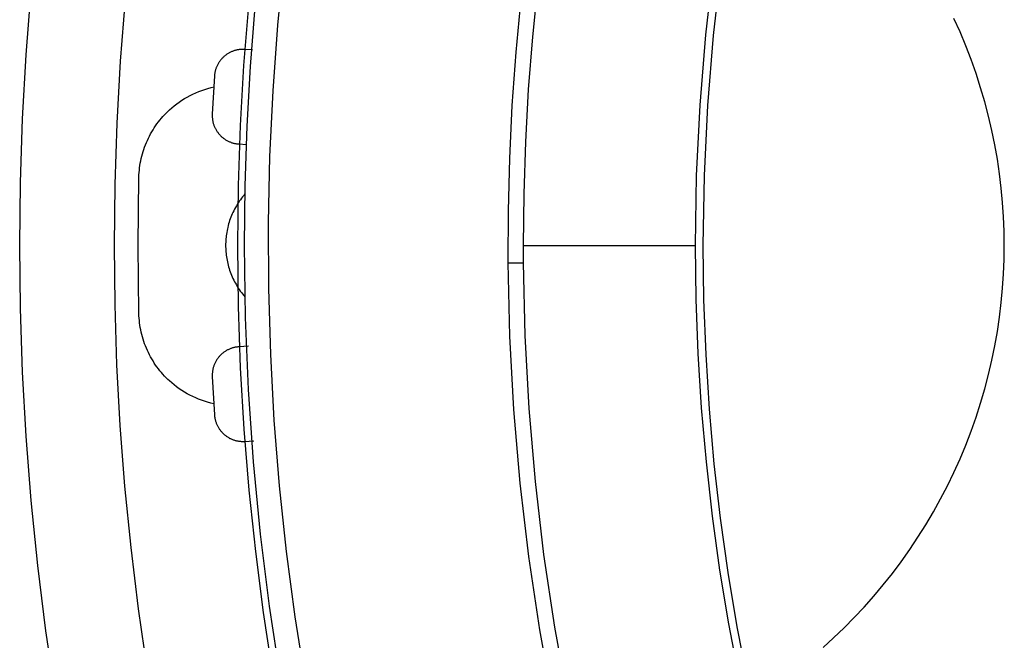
# Model space of a CAD drawing. Header units: millimetres. Extents: x 129 to 629, y 1269 to 1769.
# Tile 19 of 87: x 316 to 336, y 1420 to 1433. Entities that reach past the tile are written whole.
import ezdxf

# ---------------------------------------------------------------- set-up
doc = ezdxf.new("R2010")
doc.units = ezdxf.units.MM
doc.layers.add('ROXX_B.FLEX mini', color=7, linetype='Continuous', true_color=0x000000)

msp = doc.modelspace()

# ---------------------------------------------------------------- linework, layer by layer
at = {"layer": 'ROXX_B.FLEX mini', "color": 18, "lineweight": -3, "true_color": 0x000000}
for points in [[(335.922, 1451.168), (335.204, 1449.874), (334.526, 1448.552), (333.89, 1447.205), (333.295, 1445.834), (332.745, 1444.441), (332.24, 1443.029), (331.782, 1441.599), (331.37, 1440.155), (331.005, 1438.697), (330.689, 1437.23), (330.422, 1435.754), (330.203, 1434.272), (330.034, 1432.788), (329.913, 1431.303), (329.841, 1429.819), (329.817, 1428.339)], [(329.987, 1428.339), (330.011, 1429.814), (330.083, 1431.292), (330.204, 1432.771), (330.373, 1434.25), (330.59, 1435.726), (330.857, 1437.196), (331.172, 1438.659), (331.534, 1440.111), (331.945, 1441.55), (332.402, 1442.974), (332.905, 1444.381), (333.453, 1445.769), (334.045, 1447.134), (334.679, 1448.477), (335.355, 1449.793), (336.07, 1451.083)], [(320.294, 1428.339), (320.309, 1429.598), (320.352, 1430.858), (320.424, 1432.119), (320.525, 1433.379), (320.654, 1434.638), (320.813, 1435.895), (321.001, 1437.149), (321.217, 1438.398), (321.463, 1439.642), (321.736, 1440.879), (322.038, 1442.11), (322.367, 1443.332), (322.724, 1444.545), (323.108, 1445.748), (323.519, 1446.94), (323.956, 1448.12)], [(321.127, 1434.37), (320.992, 1432.99), (320.892, 1431.605), (320.826, 1430.216), (320.796, 1428.824), (320.802, 1427.431), (320.843, 1426.038), (320.919, 1424.647), (321.03, 1423.259), (321.177, 1421.875), (321.359, 1420.496), (321.575, 1419.124), (321.826, 1417.76), (322.11, 1416.406), (322.428, 1415.062), (322.779, 1413.73), (323.162, 1412.411), (323.577, 1411.107), (324.022, 1409.817), (324.498, 1408.544), (325.003, 1407.289), (325.536, 1406.051), (326.097, 1404.833)], [(326.189, 1428.339), (326.201, 1429.427), (326.237, 1430.525), (326.299, 1431.63), (326.386, 1432.743), (326.499, 1433.863)], [(317.547, 1428.339), (317.562, 1429.627), (317.605, 1430.925), (317.678, 1432.233), (317.782, 1433.551)], [(326.134, 1433.553), (326.027, 1432.42), (325.947, 1431.294), (325.894, 1430.177), (325.865, 1429.068), (325.861, 1427.968)], [(336.347, 1428.339), (336.343, 1428.64), (336.331, 1428.942), (336.311, 1429.245), (336.283, 1429.549), (336.246, 1429.853), (336.201, 1430.158), (336.147, 1430.462), (336.085, 1430.766), (336.014, 1431.069), (335.935, 1431.371), (335.847, 1431.671), (335.751, 1431.969), (335.646, 1432.264), (335.533, 1432.557), (335.412, 1432.848), (335.283, 1433.134)], [(320.295, 1432.478), (320.281, 1432.479), (320.268, 1432.479), (320.255, 1432.479), (320.241, 1432.479), (320.227, 1432.479), (320.213, 1432.478), (320.199, 1432.476), (320.186, 1432.475), (320.171, 1432.473), (320.157, 1432.471), (320.143, 1432.468), (320.129, 1432.465), (320.115, 1432.462), (320.101, 1432.458), (320.087, 1432.454), (320.073, 1432.449), (320.059, 1432.444), (320.045, 1432.439), (320.031, 1432.434), (320.017, 1432.428), (320.003, 1432.421), (319.989, 1432.415), (319.976, 1432.408), (319.963, 1432.4), (319.949, 1432.392), (319.936, 1432.384), (319.924, 1432.376), (319.911, 1432.367), (319.899, 1432.358), (319.886, 1432.348), (319.874, 1432.339), (319.863, 1432.329), (319.851, 1432.318), (319.84, 1432.307), (319.829, 1432.296), (319.819, 1432.285), (319.808, 1432.274), (319.798, 1432.262), (319.789, 1432.25), (319.78, 1432.238), (319.771, 1432.226), (319.762, 1432.213), (319.754, 1432.2), (319.746, 1432.187), (319.738, 1432.174), (319.731, 1432.161), (319.724, 1432.148), (319.718, 1432.135), (319.711, 1432.121), (319.706, 1432.108), (319.7, 1432.094), (319.695, 1432.08), (319.691, 1432.067), (319.686, 1432.053), (319.682, 1432.039), (319.679, 1432.026), (319.675, 1432.012), (319.673, 1431.998), (319.67, 1431.985), (319.668, 1431.971), (319.666, 1431.958), (319.664, 1431.944), (319.663, 1431.931), (319.662, 1431.918)], [(320.463, 1432.469), (320.295, 1432.478)], [(319.662, 1431.918), (319.616, 1431.11)], [(318.065, 1429.779), (318.067, 1429.828), (318.07, 1429.877), (318.075, 1429.927), (318.08, 1429.976), (318.087, 1430.025), (318.095, 1430.075), (318.104, 1430.124), (318.115, 1430.173), (318.127, 1430.222), (318.14, 1430.271), (318.154, 1430.32), (318.17, 1430.368), (318.186, 1430.416), (318.204, 1430.463), (318.224, 1430.51), (318.244, 1430.557), (318.266, 1430.603), (318.289, 1430.648), (318.313, 1430.693), (318.338, 1430.738), (318.364, 1430.781), (318.391, 1430.824), (318.419, 1430.866), (318.448, 1430.907), (318.478, 1430.947), (318.51, 1430.987), (318.541, 1431.025), (318.574, 1431.063), (318.608, 1431.099), (318.642, 1431.135), (318.677, 1431.169), (318.713, 1431.203), (318.762, 1431.246), (318.812, 1431.288), (318.864, 1431.329), (318.918, 1431.368), (318.973, 1431.405), (319.03, 1431.44), (319.088, 1431.474), (319.147, 1431.506), (319.207, 1431.536), (319.269, 1431.564), (319.331, 1431.59), (319.395, 1431.614), (319.459, 1431.635), (319.524, 1431.655), (319.589, 1431.672), (319.655, 1431.687)], [(319.616, 1431.11), (319.616, 1431.097), (319.615, 1431.084), (319.615, 1431.07), (319.616, 1431.057), (319.616, 1431.043), (319.617, 1431.029), (319.619, 1431.015), (319.621, 1431.001), (319.623, 1430.987), (319.625, 1430.973), (319.628, 1430.959), (319.631, 1430.945), (319.634, 1430.931), (319.638, 1430.917), (319.642, 1430.903), (319.647, 1430.889), (319.652, 1430.875), (319.657, 1430.861), (319.663, 1430.847), (319.669, 1430.833), (319.675, 1430.819), (319.682, 1430.806), (319.689, 1430.792), (319.697, 1430.779), (319.705, 1430.766), (319.713, 1430.753), (319.721, 1430.74), (319.73, 1430.728), (319.739, 1430.715), (319.749, 1430.703), (319.759, 1430.691), (319.769, 1430.68), (319.78, 1430.668), (319.79, 1430.657), (319.801, 1430.646), (319.813, 1430.636), (319.824, 1430.626), (319.836, 1430.616), (319.848, 1430.606), (319.86, 1430.597), (319.873, 1430.588), (319.885, 1430.58), (319.898, 1430.571), (319.911, 1430.564), (319.924, 1430.556), (319.937, 1430.549), (319.951, 1430.542), (319.964, 1430.536), (319.978, 1430.53), (319.991, 1430.524), (320.005, 1430.519), (320.018, 1430.514), (320.032, 1430.509), (320.046, 1430.505), (320.06, 1430.501), (320.073, 1430.498), (320.087, 1430.495), (320.101, 1430.492), (320.114, 1430.489), (320.128, 1430.487), (320.141, 1430.485), (320.155, 1430.484), (320.168, 1430.483), (320.181, 1430.482)], [(320.181, 1430.482), (320.335, 1430.473)], [(318.047, 1428.339), (318.065, 1429.779)], [(320.307, 1429.427), (320.281, 1429.397), (320.256, 1429.367), (320.232, 1429.336), (320.209, 1429.304), (320.187, 1429.273), (320.165, 1429.24), (320.144, 1429.207), (320.124, 1429.174), (320.105, 1429.141), (320.087, 1429.107), (320.069, 1429.073), (320.053, 1429.038), (320.037, 1429.003), (320.022, 1428.969), (320.008, 1428.934), (319.995, 1428.898), (319.983, 1428.863), (319.971, 1428.828), (319.961, 1428.792), (319.951, 1428.757), (319.942, 1428.721), (319.934, 1428.686), (319.927, 1428.651), (319.921, 1428.615), (319.915, 1428.58), (319.91, 1428.545), (319.906, 1428.51), (319.903, 1428.476), (319.901, 1428.441), (319.899, 1428.407), (319.898, 1428.373), (319.897, 1428.339)], [(318.248, 1419.355), (318.058, 1420.66), (317.899, 1421.959), (317.771, 1423.252), (317.672, 1424.538), (317.602, 1425.814), (317.561, 1427.082), (317.547, 1428.339)], [(318.065, 1426.9), (318.047, 1428.339)], [(320.147, 1428.339), (320.162, 1427.048), (320.208, 1425.754), (320.283, 1424.46), (320.389, 1423.166), (320.526, 1421.874), (320.693, 1420.584), (320.89, 1419.298), (321.118, 1418.016), (321.375, 1416.74), (321.663, 1415.471), (321.98, 1414.21), (322.326, 1412.957), (322.701, 1411.714), (323.104, 1410.482), (323.536, 1409.262), (323.995, 1408.055)], [(325.645, 1404.618), (325.011, 1406.002), (324.413, 1407.406), (323.853, 1408.829), (323.332, 1410.271), (322.85, 1411.728), (322.409, 1413.2), (322.008, 1414.685), (321.649, 1416.181), (321.331, 1417.686), (321.056, 1419.199), (320.822, 1420.718), (320.632, 1422.241), (320.484, 1423.767), (320.378, 1425.293), (320.315, 1426.818), (320.294, 1428.339)], [(326.189, 1428.339), (329.817, 1428.339)], [(326.19, 1427.971), (326.189, 1428.339)], [(329.817, 1428.339), (329.831, 1427.197), (329.874, 1426.053), (329.946, 1424.909), (330.046, 1423.765), (330.176, 1422.622), (330.334, 1421.482), (330.521, 1420.345), (330.737, 1419.213), (330.981, 1418.087), (331.253, 1416.968), (331.554, 1415.856), (331.881, 1414.754), (332.236, 1413.662), (332.618, 1412.58), (333.026, 1411.511), (333.46, 1410.454)], [(333.702, 1410.32), (333.26, 1411.383), (332.844, 1412.46), (332.455, 1413.548), (332.093, 1414.648), (331.759, 1415.759), (331.453, 1416.878), (331.175, 1418.006), (330.926, 1419.14), (330.706, 1420.281), (330.515, 1421.427), (330.353, 1422.576), (330.221, 1423.728), (330.119, 1424.881), (330.046, 1426.035), (330.002, 1427.188), (329.987, 1428.339)], [(332.518, 1419.846), (332.742, 1420.049), (332.961, 1420.259), (333.176, 1420.476), (333.386, 1420.7), (333.59, 1420.93), (333.789, 1421.167), (333.982, 1421.41), (334.169, 1421.658), (334.349, 1421.913), (334.523, 1422.173), (334.69, 1422.438), (334.849, 1422.708), (335.002, 1422.983), (335.146, 1423.262), (335.283, 1423.545), (335.412, 1423.831), (335.533, 1424.121), (335.646, 1424.414), (335.751, 1424.71), (335.847, 1425.008), (335.935, 1425.308), (336.014, 1425.61), (336.085, 1425.913), (336.147, 1426.217), (336.201, 1426.521), (336.246, 1426.826), (336.283, 1427.13), (336.311, 1427.434), (336.331, 1427.737), (336.343, 1428.039), (336.347, 1428.339)], [(325.861, 1427.968), (326.19, 1427.971)], [(325.861, 1427.968), (325.897, 1426.421), (325.981, 1424.87), (326.114, 1423.319), (326.296, 1421.768), (326.527, 1420.221), (326.808, 1418.679), (327.137, 1417.146), (327.514, 1415.623), (327.94, 1414.112), (328.413, 1412.617), (328.932, 1411.139), (329.496, 1409.679), (330.105, 1408.242), (330.758, 1406.827), (331.452, 1405.438), (332.186, 1404.076)], [(332.474, 1404.237), (331.744, 1405.59), (331.054, 1406.97), (330.407, 1408.375), (329.802, 1409.803), (329.241, 1411.253), (328.725, 1412.721), (328.255, 1414.207), (327.833, 1415.707), (327.458, 1417.22), (327.131, 1418.743), (326.852, 1420.274), (326.622, 1421.811), (326.441, 1423.352), (326.309, 1424.893), (326.226, 1426.434), (326.19, 1427.971)], [(319.647, 1424.994), (319.582, 1425.009), (319.517, 1425.026), (319.453, 1425.046), (319.389, 1425.067), (319.327, 1425.091), (319.265, 1425.117), (319.203, 1425.145), (319.144, 1425.174), (319.085, 1425.206), (319.027, 1425.24), (318.971, 1425.275), (318.916, 1425.312), (318.863, 1425.351), (318.811, 1425.391), (318.761, 1425.433), (318.713, 1425.476), (318.677, 1425.509), (318.642, 1425.544), (318.608, 1425.58), (318.574, 1425.616), (318.541, 1425.654), (318.51, 1425.692), (318.478, 1425.732), (318.448, 1425.772), (318.419, 1425.813), (318.391, 1425.855), (318.364, 1425.898), (318.338, 1425.941), (318.313, 1425.985), (318.289, 1426.03), (318.266, 1426.076), (318.244, 1426.122), (318.224, 1426.168), (318.204, 1426.216), (318.186, 1426.263), (318.17, 1426.311), (318.154, 1426.359), (318.14, 1426.408), (318.127, 1426.457), (318.115, 1426.506), (318.104, 1426.555), (318.095, 1426.604), (318.087, 1426.654), (318.08, 1426.703), (318.075, 1426.752), (318.07, 1426.802), (318.067, 1426.851), (318.065, 1426.9)], [(320.181, 1426.197), (320.168, 1426.196), (320.155, 1426.195), (320.141, 1426.193), (320.128, 1426.192), (320.114, 1426.189), (320.101, 1426.187), (320.087, 1426.184), (320.073, 1426.181), (320.06, 1426.177), (320.046, 1426.174), (320.032, 1426.169), (320.018, 1426.165), (320.005, 1426.16), (319.991, 1426.155), (319.978, 1426.149), (319.964, 1426.143), (319.951, 1426.137), (319.937, 1426.13), (319.924, 1426.123), (319.911, 1426.115), (319.898, 1426.107), (319.885, 1426.099), (319.873, 1426.091), (319.86, 1426.082), (319.848, 1426.073), (319.836, 1426.063), (319.824, 1426.053), (319.813, 1426.043), (319.801, 1426.032), (319.79, 1426.022), (319.78, 1426.011), (319.769, 1425.999), (319.759, 1425.988), (319.749, 1425.976), (319.739, 1425.964), (319.73, 1425.951), (319.721, 1425.939), (319.713, 1425.926), (319.705, 1425.913), (319.697, 1425.9), (319.689, 1425.887), (319.682, 1425.873), (319.675, 1425.859), (319.669, 1425.846), (319.663, 1425.832), (319.657, 1425.818), (319.652, 1425.804), (319.647, 1425.79), (319.642, 1425.776), (319.638, 1425.762), (319.634, 1425.748), (319.631, 1425.734), (319.628, 1425.72), (319.625, 1425.706), (319.623, 1425.691), (319.621, 1425.677), (319.619, 1425.664), (319.617, 1425.65), (319.616, 1425.636), (319.616, 1425.622), (319.615, 1425.609), (319.615, 1425.595), (319.616, 1425.582), (319.616, 1425.568)], [(320.384, 1426.209), (320.181, 1426.197)], [(319.616, 1425.568), (319.662, 1424.761)], [(319.662, 1424.761), (319.663, 1424.748), (319.664, 1424.734), (319.666, 1424.721), (319.668, 1424.708), (319.67, 1424.694), (319.673, 1424.68), (319.675, 1424.667), (319.679, 1424.653), (319.682, 1424.639), (319.686, 1424.626), (319.691, 1424.612), (319.695, 1424.598), (319.7, 1424.585), (319.706, 1424.571), (319.711, 1424.558), (319.718, 1424.544), (319.724, 1424.531), (319.731, 1424.518), (319.738, 1424.504), (319.746, 1424.491), (319.754, 1424.478), (319.762, 1424.466), (319.771, 1424.453), (319.78, 1424.441), (319.789, 1424.429), (319.798, 1424.417), (319.808, 1424.405), (319.819, 1424.394), (319.829, 1424.382), (319.84, 1424.371), (319.851, 1424.361), (319.863, 1424.35), (319.874, 1424.34), (319.886, 1424.33), (319.899, 1424.321), (319.911, 1424.312), (319.924, 1424.303), (319.936, 1424.294), (319.949, 1424.286), (319.963, 1424.279), (319.976, 1424.271), (319.989, 1424.264), (320.003, 1424.257), (320.017, 1424.251), (320.031, 1424.245), (320.045, 1424.24), (320.059, 1424.234), (320.073, 1424.23), (320.087, 1424.225), (320.101, 1424.221), (320.115, 1424.217), (320.129, 1424.214), (320.143, 1424.211), (320.157, 1424.208), (320.171, 1424.206), (320.186, 1424.204), (320.199, 1424.202), (320.213, 1424.201), (320.227, 1424.2), (320.241, 1424.2), (320.255, 1424.199), (320.268, 1424.199), (320.281, 1424.2), (320.295, 1424.2)], [(320.295, 1424.2), (320.495, 1424.212)]]:
    msp.add_lwpolyline(points, dxfattribs=at)
at = {"layer": 'ROXX_B.FLEX mini', "color": 18, "true_color": 0x000000}
for points in [[(323.841, 1448.228), (323.4, 1447.042), (322.985, 1445.844), (322.598, 1444.634), (322.238, 1443.415), (321.906, 1442.186), (321.601, 1440.949), (321.326, 1439.704), (321.079, 1438.454), (320.86, 1437.198), (320.671, 1435.937), (320.511, 1434.673), (320.38, 1433.407), (320.278, 1432.14), (320.205, 1430.872), (320.162, 1429.605), (320.147, 1428.339)], [(323.841, 1448.228), (323.4, 1447.042), (322.985, 1445.844), (322.598, 1444.634), (322.238, 1443.415), (321.906, 1442.186), (321.601, 1440.949), (321.326, 1439.704), (321.079, 1438.454), (320.86, 1437.198), (320.671, 1435.937), (320.511, 1434.673), (320.38, 1433.407), (320.278, 1432.14), (320.205, 1430.872), (320.162, 1429.605), (320.147, 1428.339)], [(315.547, 1428.339), (315.562, 1429.671), (315.607, 1431.014), (315.683, 1432.368), (315.79, 1433.731)], [(315.547, 1428.339), (315.562, 1429.671), (315.607, 1431.014), (315.683, 1432.368), (315.79, 1433.731)], [(316.309, 1418.812), (316.102, 1420.198), (315.93, 1421.577), (315.79, 1422.948), (315.683, 1424.311), (315.607, 1425.665), (315.562, 1427.008), (315.547, 1428.339)], [(316.309, 1418.812), (316.102, 1420.198), (315.93, 1421.577), (315.79, 1422.948), (315.683, 1424.311), (315.607, 1425.665), (315.562, 1427.008), (315.547, 1428.339)], [(319.897, 1428.339), (319.898, 1428.306), (319.899, 1428.272), (319.901, 1428.238), (319.903, 1428.203), (319.906, 1428.169), (319.91, 1428.134), (319.915, 1428.099), (319.921, 1428.064), (319.927, 1428.028), (319.934, 1427.993), (319.942, 1427.958), (319.951, 1427.922), (319.961, 1427.887), (319.971, 1427.852), (319.983, 1427.816), (319.995, 1427.781), (320.008, 1427.746), (320.022, 1427.711), (320.037, 1427.676), (320.052, 1427.641), (320.069, 1427.607), (320.086, 1427.573), (320.105, 1427.539), (320.124, 1427.505), (320.144, 1427.472), (320.164, 1427.439), (320.186, 1427.407), (320.208, 1427.375), (320.232, 1427.344), (320.256, 1427.313), (320.28, 1427.282), (320.306, 1427.253)], [(319.897, 1428.339), (319.898, 1428.306), (319.899, 1428.272), (319.901, 1428.238), (319.903, 1428.203), (319.906, 1428.169), (319.91, 1428.134), (319.915, 1428.099), (319.921, 1428.064), (319.927, 1428.028), (319.934, 1427.993), (319.942, 1427.958), (319.951, 1427.922), (319.961, 1427.887), (319.971, 1427.852), (319.983, 1427.816), (319.995, 1427.781), (320.008, 1427.746), (320.022, 1427.711), (320.037, 1427.676), (320.052, 1427.641), (320.069, 1427.607), (320.086, 1427.573), (320.105, 1427.539), (320.124, 1427.505), (320.144, 1427.472), (320.164, 1427.439), (320.186, 1427.407), (320.208, 1427.375), (320.232, 1427.344), (320.256, 1427.313), (320.28, 1427.282), (320.306, 1427.253)]]:
    msp.add_lwpolyline(points, dxfattribs=at)

doc.saveas('drawing.dxf')
